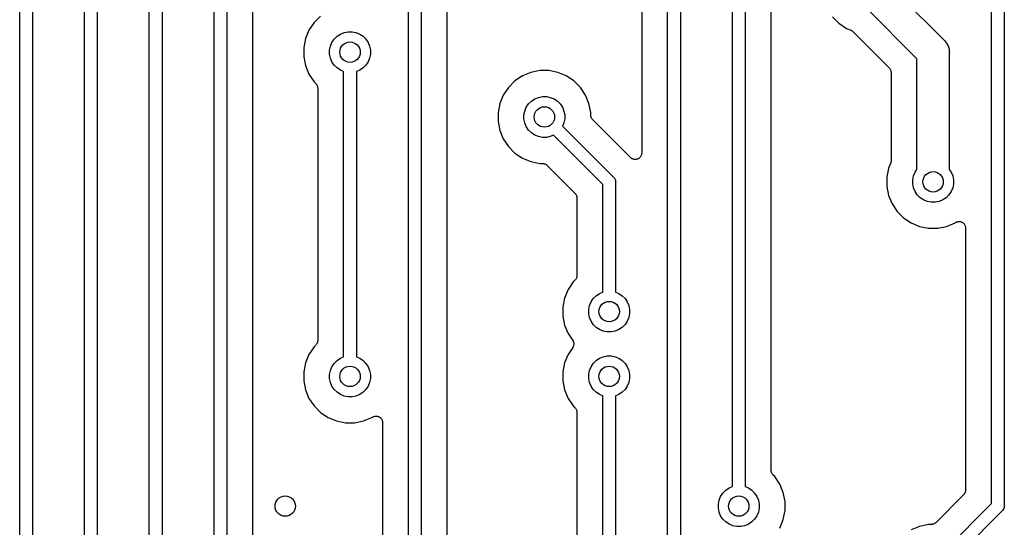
# Model space of a CAD drawing. Extents: x 4.65 to 8.55, y -5.31 to -3.29.
# Tile 19 of 29: x 6.95 to 7.7, y -4.87 to -4.47. Entities that reach past the tile are written whole.
import ezdxf

# ---------------------------------------------------------------- set-up
doc = ezdxf.new("R2010")
doc.units = 0
doc.header["$MEASUREMENT"] = 0
doc.layers.add('BLACK', color=7, linetype='CONTINUOUS')

msp = doc.modelspace()

# ---------------------------------------------------------------- linework, layer by layer
at = {"layer": 'BLACK', "linetype": 'CONTINUOUS'}
for p, q in [((7.45492, -4.04976), (7.45492, -4.84976)), ((6.94508, -5.04796), (6.94508, -4.05024)), ((6.95492, -4.05204), (6.95492, -5.04976)), ((7.44508, -4.85024), (7.44508, -4.05024)), ((7.42508, -4.12224), (7.42508, -4.57776)), ((6.99508, -4.74976), (6.99508, -4.15024)), ((7.00492, -4.15204), (7.00492, -4.93499)), ((7.04508, -5.09796), (7.04508, -4.23346)), ((7.05492, -4.23346), (7.05492, -5.09976)), ((7.24508, -4.54976), (7.24508, -4.25024)), ((7.25492, -4.25204), (7.25492, -4.93499)), ((7.27492, -4.92229), (7.27492, -4.26239)), ((7.09508, -4.88499), (7.09508, -4.36501)), ((7.10492, -4.36501), (7.10492, -4.88499)), ((7.49508, -4.83499), (7.49508, -4.36501)), ((7.50492, -4.36501), (7.50492, -4.83499)), ((7.69508, -4.84796), (7.69508, -4.36501)), ((7.70492, -4.36501), (7.70492, -4.84976)), ((7.12492, -4.87229), (7.12492, -4.37771)), ((7.52492, -4.82229), (7.52492, -4.37771)), ((7.61565, -4.44798), (7.6584, -4.49073)), ((7.6375, -4.50518), (7.59798, -4.46565)), ((7.17721, -4.47223), (7.17223, -4.47721)), ((7.57223, -4.47279), (7.57721, -4.47777)), ((7.16832, -4.48307), (7.16563, -4.48957)), ((7.17223, -4.47721), (7.16832, -4.48307)), ((7.57721, -4.47777), (7.58307, -4.48168)), ((7.58307, -4.48168), (7.58667, -4.48317)), ((7.58667, -4.48317), (7.58674, -4.4832)), ((7.16563, -4.48957), (7.16425, -4.49648)), ((7.18604, -4.49254), (7.18777, -4.48996)), ((7.18777, -4.48996), (7.18996, -4.48777)), ((7.18996, -4.48777), (7.19254, -4.48604)), ((7.19254, -4.48604), (7.19541, -4.48486)), ((7.19541, -4.48486), (7.19845, -4.48425)), ((7.19845, -4.48425), (7.20155, -4.48425)), ((7.20155, -4.48425), (7.20459, -4.48486)), ((7.20459, -4.48486), (7.20746, -4.48604)), ((7.20746, -4.48604), (7.21004, -4.48777)), ((7.21004, -4.48777), (7.21223, -4.48996)), ((7.21223, -4.48996), (7.21396, -4.49254)), ((7.58674, -4.4832), (7.58714, -4.48342)), ((7.58714, -4.48342), (7.58754, -4.48364)), ((7.58754, -4.48364), (7.58756, -4.48366)), ((7.58756, -4.48366), (7.58759, -4.48367)), ((7.58759, -4.48367), (7.58794, -4.48397)), ((7.58794, -4.48397), (7.5883, -4.48426)), ((7.5883, -4.48426), (7.61604, -4.512)), ((7.6584, -4.49073), (7.65888, -4.49112)), ((7.16425, -4.49648), (7.16425, -4.50352)), ((7.18425, -4.49845), (7.18486, -4.49541)), ((7.18486, -4.49541), (7.18604, -4.49254)), ((7.21396, -4.49254), (7.21514, -4.49541)), ((7.21514, -4.49541), (7.21575, -4.49845)), ((7.65888, -4.49112), (7.66044, -4.49302)), ((7.66044, -4.49302), (7.6616, -4.49519)), ((7.6616, -4.49519), (7.66232, -4.49755)), ((7.66232, -4.49755), (7.66248, -4.49916)), ((7.16425, -4.50352), (7.16563, -4.51043)), ((7.18425, -4.50155), (7.18425, -4.49845)), ((7.18486, -4.50459), (7.18425, -4.50155)), ((7.18604, -4.50746), (7.18486, -4.50459)), ((7.21514, -4.50459), (7.21396, -4.50746)), ((7.21575, -4.50155), (7.21514, -4.50459)), ((7.21575, -4.49845), (7.21575, -4.50155)), ((7.6375, -4.59036), (7.6375, -4.50518)), ((7.66248, -4.49916), (7.66256, -4.5)), ((7.66256, -4.5), (7.6625, -4.50061)), ((7.6625, -4.50061), (7.6625, -4.59036)), ((7.16563, -4.51043), (7.16832, -4.51693)), ((7.18777, -4.51004), (7.18604, -4.50746)), ((7.18996, -4.51223), (7.18777, -4.51004)), ((7.19254, -4.51396), (7.18996, -4.51223)), ((7.21004, -4.51223), (7.20746, -4.51396)), ((7.21223, -4.51004), (7.21004, -4.51223)), ((7.21396, -4.50746), (7.21223, -4.51004)), ((7.61604, -4.512), (7.61605, -4.51201)), ((7.61605, -4.51201), (7.61605, -4.51201)), ((7.61605, -4.51201), (7.61605, -4.51201)), ((7.61605, -4.51201), (7.61608, -4.51205)), ((7.61608, -4.51205), (7.61637, -4.51241)), ((7.61637, -4.51241), (7.61666, -4.51277)), ((7.61666, -4.51277), (7.61668, -4.51279)), ((7.61668, -4.51279), (7.61669, -4.51281)), ((7.61669, -4.51281), (7.61691, -4.51322)), ((7.61691, -4.51322), (7.61712, -4.51363)), ((7.16832, -4.51693), (7.17223, -4.52279)), ((7.19508, -4.51501), (7.19254, -4.51396)), ((7.19508, -4.73499), (7.19508, -4.51501)), ((7.20746, -4.51396), (7.20492, -4.51501)), ((7.20492, -4.51501), (7.20492, -4.73499)), ((7.33307, -4.51832), (7.32721, -4.52223)), ((7.33957, -4.51563), (7.33307, -4.51832)), ((7.34648, -4.51425), (7.33957, -4.51563)), ((7.35352, -4.51425), (7.34648, -4.51425)), ((7.36043, -4.51563), (7.35352, -4.51425)), ((7.36693, -4.51832), (7.36043, -4.51563)), ((7.37279, -4.52223), (7.36693, -4.51832)), ((7.61712, -4.51363), (7.61713, -4.51365)), ((7.61713, -4.51365), (7.61714, -4.51368)), ((7.61714, -4.51368), (7.61727, -4.51412)), ((7.61727, -4.51412), (7.6174, -4.51456)), ((7.6174, -4.51456), (7.61741, -4.51459)), ((7.61741, -4.51459), (7.61741, -4.51461)), ((7.61741, -4.51461), (7.61745, -4.51507)), ((7.61745, -4.51507), (7.6175, -4.51553)), ((7.6175, -4.51553), (7.6175, -4.58405)), ((7.17223, -4.52279), (7.17361, -4.52417)), ((7.17361, -4.52417), (7.17363, -4.52418)), ((7.17363, -4.52418), (7.17363, -4.52418)), ((7.17363, -4.52418), (7.17363, -4.52418)), ((7.17363, -4.52418), (7.17366, -4.52422)), ((7.17366, -4.52422), (7.17395, -4.52458)), ((7.17395, -4.52458), (7.17424, -4.52494)), ((7.17424, -4.52494), (7.17426, -4.52496)), ((7.17426, -4.52496), (7.17427, -4.52498)), ((7.17427, -4.52498), (7.17448, -4.52539)), ((7.17448, -4.52539), (7.1747, -4.5258)), ((7.1747, -4.5258), (7.17471, -4.52582)), ((7.17471, -4.52582), (7.17472, -4.52585)), ((7.17472, -4.52585), (7.17485, -4.52629)), ((7.17485, -4.52629), (7.17498, -4.52673)), ((7.17498, -4.52673), (7.17499, -4.52676)), ((7.17499, -4.52676), (7.17499, -4.52679)), ((7.17499, -4.52679), (7.17503, -4.52724)), ((7.17503, -4.52724), (7.17508, -4.52771)), ((7.17508, -4.52771), (7.17508, -4.72229)), ((7.32223, -4.52721), (7.31832, -4.53307)), ((7.32721, -4.52223), (7.32223, -4.52721)), ((7.37777, -4.52721), (7.37279, -4.52223)), ((7.38168, -4.53307), (7.37777, -4.52721)), ((7.31832, -4.53307), (7.31563, -4.53957)), ((7.33996, -4.53777), (7.34254, -4.53604)), ((7.34254, -4.53604), (7.34541, -4.53486)), ((7.34541, -4.53486), (7.34845, -4.53425)), ((7.34845, -4.53425), (7.35155, -4.53425)), ((7.35155, -4.53425), (7.35459, -4.53486)), ((7.35459, -4.53486), (7.35746, -4.53604)), ((7.35746, -4.53604), (7.36004, -4.53777)), ((7.38437, -4.53957), (7.38168, -4.53307)), ((7.31563, -4.53957), (7.31425, -4.54648)), ((7.33486, -4.54541), (7.33604, -4.54254)), ((7.33604, -4.54254), (7.33777, -4.53996)), ((7.33777, -4.53996), (7.33996, -4.53777)), ((7.36004, -4.53777), (7.36223, -4.53996)), ((7.36223, -4.53996), (7.36396, -4.54254)), ((7.36396, -4.54254), (7.36514, -4.54541)), ((7.38575, -4.54648), (7.38437, -4.53957)), ((7.24508, -4.93499), (7.24508, -4.54976)), ((7.24508, -4.54976), (7.24508, -4.54976)), ((7.31425, -4.54648), (7.31425, -4.55352)), ((7.33425, -4.54845), (7.33486, -4.54541)), ((7.33425, -4.55155), (7.33425, -4.54845)), ((7.33486, -4.55459), (7.33425, -4.55155)), ((7.36514, -4.54541), (7.36575, -4.54845)), ((7.36575, -4.55155), (7.36514, -4.55459)), ((7.36575, -4.54845), (7.36575, -4.55155)), ((7.38575, -4.54843), (7.38575, -4.54648)), ((7.38579, -4.54889), (7.38575, -4.54843)), ((7.38583, -4.54935), (7.38579, -4.54889)), ((7.38584, -4.54938), (7.38583, -4.54935)), ((7.38584, -4.5494), (7.38584, -4.54938)), ((7.38598, -4.54985), (7.38584, -4.5494)), ((7.38611, -4.55029), (7.38598, -4.54985)), ((7.38612, -4.55031), (7.38611, -4.55029)), ((7.38613, -4.55034), (7.38612, -4.55031)), ((7.38634, -4.55075), (7.38613, -4.55034)), ((7.38655, -4.55116), (7.38634, -4.55075)), ((7.38657, -4.55118), (7.38655, -4.55116)), ((7.38658, -4.5512), (7.38657, -4.55118)), ((7.38688, -4.55156), (7.38658, -4.5512)), ((7.38716, -4.55192), (7.38688, -4.55156)), ((7.31425, -4.55352), (7.31563, -4.56043)), ((7.33604, -4.55746), (7.33486, -4.55459)), ((7.33777, -4.56004), (7.33604, -4.55746)), ((7.36514, -4.55459), (7.36409, -4.55713)), ((7.36409, -4.55713), (7.40331, -4.59635)), ((7.3872, -4.55196), (7.38716, -4.55192)), ((7.38721, -4.55197), (7.3872, -4.55196)), ((7.3872, -4.55196), (7.3872, -4.55196)), ((7.3872, -4.55196), (7.3872, -4.55196)), ((7.41654, -4.5813), (7.38721, -4.55197)), ((7.31563, -4.56043), (7.31832, -4.56693)), ((7.33996, -4.56223), (7.33777, -4.56004)), ((7.34254, -4.56396), (7.33996, -4.56223)), ((7.34541, -4.56514), (7.34254, -4.56396)), ((7.34845, -4.56575), (7.34541, -4.56514)), ((7.35155, -4.56575), (7.34845, -4.56575)), ((7.35459, -4.56514), (7.35155, -4.56575)), ((7.35713, -4.56409), (7.35459, -4.56514)), ((7.39508, -4.60204), (7.35713, -4.56409)), ((7.31832, -4.56693), (7.32223, -4.57279)), ((7.32223, -4.57279), (7.32721, -4.57777)), ((7.32721, -4.57777), (7.33307, -4.58168)), ((7.33307, -4.58168), (7.33957, -4.58437)), ((7.41691, -4.5816), (7.41654, -4.5813)), ((7.41728, -4.58191), (7.41691, -4.5816)), ((7.41729, -4.58191), (7.41728, -4.58191)), ((7.4173, -4.58192), (7.41729, -4.58191)), ((7.41772, -4.58214), (7.4173, -4.58192)), ((7.42282, -4.58195), (7.4224, -4.58217)), ((7.42283, -4.58194), (7.42282, -4.58194)), ((7.42282, -4.58194), (7.42282, -4.58195)), ((7.42321, -4.58164), (7.42283, -4.58194)), ((7.42358, -4.58134), (7.42321, -4.58164)), ((7.42359, -4.58132), (7.42358, -4.58133)), ((7.42358, -4.58133), (7.42358, -4.58134)), ((7.4239, -4.58095), (7.42359, -4.58132)), ((7.4242, -4.58059), (7.4239, -4.58095)), ((7.42421, -4.58058), (7.4242, -4.58059)), ((7.42444, -4.58015), (7.42421, -4.58057)), ((7.42421, -4.58057), (7.42421, -4.58058)), ((7.42467, -4.57973), (7.42444, -4.58015)), ((7.42468, -4.57973), (7.42467, -4.57973)), ((7.42483, -4.57926), (7.42468, -4.57972)), ((7.42468, -4.57972), (7.42468, -4.57973)), ((7.42497, -4.5788), (7.42483, -4.57926)), ((7.42503, -4.57831), (7.42497, -4.57879)), ((7.42497, -4.57879), (7.42497, -4.57879)), ((7.42497, -4.57879), (7.42497, -4.5788)), ((7.42508, -4.57783), (7.42503, -4.57831)), ((7.42508, -4.57776), (7.42508, -4.57782)), ((7.42508, -4.57782), (7.42508, -4.57782)), ((7.42508, -4.57782), (7.42508, -4.57782)), ((7.42508, -4.57782), (7.42508, -4.57783)), ((7.33957, -4.58437), (7.34648, -4.58575)), ((7.34648, -4.58575), (7.34843, -4.58575)), ((7.34843, -4.58575), (7.34845, -4.58575)), ((7.34845, -4.58575), (7.34845, -4.58575)), ((7.34845, -4.58575), (7.34845, -4.58575)), ((7.34845, -4.58575), (7.3485, -4.58575)), ((7.3485, -4.58575), (7.34896, -4.5858)), ((7.34896, -4.5858), (7.34942, -4.58585)), ((7.34942, -4.58585), (7.34945, -4.58585)), ((7.34945, -4.58585), (7.34947, -4.58586)), ((7.34947, -4.58586), (7.34991, -4.586)), ((7.34991, -4.586), (7.35035, -4.58613)), ((7.35035, -4.58613), (7.35038, -4.58614)), ((7.35038, -4.58614), (7.3504, -4.58615)), ((7.3504, -4.58615), (7.35081, -4.58638)), ((7.35081, -4.58638), (7.35121, -4.58659)), ((7.35121, -4.58659), (7.35123, -4.58661)), ((7.35123, -4.58661), (7.35126, -4.58662)), ((7.35126, -4.58662), (7.35161, -4.58692)), ((7.35161, -4.58692), (7.35197, -4.58721)), ((7.35197, -4.58721), (7.37361, -4.60886)), ((7.41814, -4.58237), (7.41772, -4.58214)), ((7.41815, -4.58238), (7.41814, -4.58237)), ((7.41816, -4.58238), (7.41815, -4.58238)), ((7.41862, -4.58252), (7.41816, -4.58238)), ((7.41907, -4.58266), (7.41862, -4.58252)), ((7.41908, -4.58266), (7.41907, -4.58266)), ((7.41909, -4.58267), (7.41908, -4.58266)), ((7.41957, -4.58271), (7.41909, -4.58267)), ((7.42004, -4.58276), (7.41957, -4.58271)), ((7.42005, -4.58276), (7.42004, -4.58276)), ((7.42006, -4.58276), (7.42005, -4.58276)), ((7.42054, -4.58272), (7.42006, -4.58276)), ((7.42102, -4.58268), (7.42054, -4.58272)), ((7.42103, -4.58267), (7.42102, -4.58267)), ((7.42102, -4.58267), (7.42102, -4.58268)), ((7.4215, -4.58253), (7.42103, -4.58267)), ((7.42195, -4.5824), (7.4215, -4.58253)), ((7.42196, -4.5824), (7.42195, -4.5824)), ((7.42197, -4.58239), (7.42196, -4.5824)), ((7.4224, -4.58217), (7.42197, -4.58239)), ((7.61712, -4.58597), (7.61563, -4.58957)), ((7.61725, -4.58553), (7.61712, -4.58597)), ((7.61739, -4.58509), (7.61725, -4.58553)), ((7.6174, -4.58503), (7.61739, -4.58506)), ((7.61739, -4.58506), (7.61739, -4.58509)), ((7.61745, -4.58458), (7.6174, -4.58503)), ((7.6175, -4.58412), (7.61745, -4.58458)), ((7.6175, -4.58405), (7.6175, -4.58406)), ((7.6175, -4.58406), (7.6175, -4.58406)), ((7.6175, -4.58406), (7.6175, -4.58406)), ((7.6175, -4.58406), (7.6175, -4.58412)), ((7.40331, -4.59635), (7.4035, -4.5965)), ((7.4035, -4.5965), (7.40365, -4.59669)), ((7.40365, -4.59669), (7.40365, -4.59669)), ((7.40365, -4.59669), (7.40393, -4.59703)), ((7.40393, -4.59703), (7.40411, -4.59725)), ((7.61563, -4.58957), (7.61425, -4.59648)), ((7.61425, -4.59648), (7.61425, -4.60352)), ((7.63425, -4.59845), (7.63486, -4.59541)), ((7.63486, -4.59541), (7.63604, -4.59254)), ((7.63604, -4.59254), (7.6375, -4.59036)), ((7.6625, -4.59036), (7.66396, -4.59254)), ((7.66396, -4.59254), (7.66514, -4.59541)), ((7.66514, -4.59541), (7.66575, -4.59845)), ((7.39508, -4.68499), (7.39508, -4.60204)), ((7.40411, -4.59725), (7.40457, -4.59811)), ((7.40457, -4.59811), (7.40485, -4.59904)), ((7.40485, -4.59904), (7.40492, -4.59976)), ((7.40492, -4.59976), (7.40492, -4.59976)), ((7.40492, -4.59976), (7.40494, -4.6)), ((7.40494, -4.6), (7.40492, -4.60024)), ((7.40492, -4.60024), (7.40492, -4.68499)), ((7.61425, -4.60352), (7.61563, -4.61043)), ((7.63425, -4.60155), (7.63425, -4.59845)), ((7.63486, -4.60459), (7.63425, -4.60155)), ((7.63604, -4.60746), (7.63486, -4.60459)), ((7.66514, -4.60459), (7.66396, -4.60746)), ((7.66575, -4.60155), (7.66514, -4.60459)), ((7.66575, -4.59845), (7.66575, -4.60155)), ((7.37361, -4.60886), (7.37363, -4.60887)), ((7.37363, -4.60887), (7.37363, -4.60887)), ((7.37363, -4.60887), (7.37363, -4.60887)), ((7.37363, -4.60887), (7.37366, -4.60891)), ((7.37366, -4.60891), (7.37395, -4.60927)), ((7.37395, -4.60927), (7.37424, -4.60963)), ((7.37424, -4.60963), (7.37426, -4.60965)), ((7.37426, -4.60965), (7.37427, -4.60967)), ((7.37427, -4.60967), (7.37448, -4.61008)), ((7.37448, -4.61008), (7.3747, -4.61049)), ((7.3747, -4.61049), (7.37471, -4.61051)), ((7.37471, -4.61051), (7.37472, -4.61054)), ((7.37472, -4.61054), (7.37485, -4.61098)), ((7.37485, -4.61098), (7.37498, -4.61142)), ((7.37498, -4.61142), (7.37499, -4.61145)), ((7.37499, -4.61145), (7.37499, -4.61147)), ((7.37499, -4.61147), (7.37503, -4.61193)), ((7.37503, -4.61193), (7.37508, -4.61239)), ((7.61563, -4.61043), (7.61832, -4.61693)), ((7.63777, -4.61004), (7.63604, -4.60746)), ((7.63996, -4.61223), (7.63777, -4.61004)), ((7.64254, -4.61396), (7.63996, -4.61223)), ((7.66004, -4.61223), (7.65746, -4.61396)), ((7.66223, -4.61004), (7.66004, -4.61223)), ((7.66396, -4.60746), (7.66223, -4.61004)), ((7.37508, -4.61239), (7.37508, -4.67229)), ((7.61832, -4.61693), (7.62223, -4.62279)), ((7.64541, -4.61514), (7.64254, -4.61396)), ((7.64845, -4.61575), (7.64541, -4.61514)), ((7.65155, -4.61575), (7.64845, -4.61575)), ((7.65459, -4.61514), (7.65155, -4.61575)), ((7.65746, -4.61396), (7.65459, -4.61514)), ((7.62223, -4.62279), (7.62721, -4.62777)), ((7.62721, -4.62777), (7.63307, -4.63168)), ((7.63307, -4.63168), (7.63957, -4.63437)), ((7.63957, -4.63437), (7.64648, -4.63575)), ((7.65352, -4.63575), (7.66043, -4.63437)), ((7.66043, -4.63437), (7.66693, -4.63168)), ((7.66693, -4.63168), (7.6673, -4.63143)), ((7.6673, -4.63143), (7.66734, -4.63141)), ((7.66734, -4.63141), (7.66736, -4.6314)), ((7.66734, -4.63141), (7.66734, -4.63141)), ((7.66734, -4.63141), (7.66734, -4.63141)), ((7.66736, -4.6314), (7.66778, -4.63118)), ((7.66778, -4.63118), (7.66821, -4.63096)), ((7.66821, -4.63096), (7.66822, -4.63095)), ((7.66822, -4.63095), (7.66823, -4.63095)), ((7.66823, -4.63095), (7.66869, -4.63081)), ((7.66869, -4.63081), (7.66914, -4.63068)), ((7.66914, -4.63068), (7.66915, -4.63068)), ((7.66915, -4.63068), (7.66916, -4.63068)), ((7.66916, -4.63068), (7.66964, -4.63063)), ((7.66964, -4.63063), (7.67011, -4.63059)), ((7.67011, -4.63059), (7.67012, -4.63059)), ((7.67012, -4.63059), (7.67014, -4.63059)), ((7.67014, -4.63059), (7.67061, -4.63064)), ((7.67061, -4.63064), (7.67108, -4.63069)), ((7.67108, -4.63069), (7.67109, -4.6307)), ((7.67109, -4.6307), (7.67111, -4.6307)), ((7.67111, -4.6307), (7.67156, -4.63084)), ((7.67156, -4.63084), (7.67202, -4.63098)), ((7.67202, -4.63098), (7.67203, -4.63099)), ((7.67203, -4.63099), (7.67204, -4.63099)), ((7.67204, -4.63099), (7.67245, -4.63122)), ((7.67245, -4.63122), (7.67287, -4.63145)), ((7.67287, -4.63145), (7.67288, -4.63145)), ((7.67288, -4.63145), (7.67289, -4.63146)), ((7.67289, -4.63146), (7.67325, -4.63176)), ((7.67325, -4.63176), (7.67363, -4.63207)), ((7.67363, -4.63207), (7.67363, -4.63208)), ((7.67363, -4.63208), (7.67364, -4.63208)), ((7.67364, -4.63208), (7.67394, -4.63245)), ((7.67394, -4.63245), (7.67424, -4.63282)), ((7.67424, -4.63282), (7.67425, -4.63283)), ((7.67425, -4.63283), (7.67426, -4.63284)), ((7.67426, -4.63284), (7.67448, -4.63326)), ((7.67448, -4.63326), (7.6747, -4.63369)), ((7.6747, -4.63369), (7.6747, -4.6337)), ((7.6747, -4.6337), (7.67471, -4.63371)), ((7.67471, -4.63371), (7.67485, -4.63416)), ((7.67485, -4.63416), (7.67498, -4.63462)), ((7.67498, -4.63462), (7.67498, -4.63463)), ((7.67498, -4.63463), (7.67499, -4.63464)), ((7.67499, -4.63464), (7.67503, -4.63512)), ((7.67503, -4.63512), (7.67508, -4.63559)), ((7.64648, -4.63575), (7.65352, -4.63575)), ((7.67508, -4.63559), (7.67508, -4.83761)), ((7.37503, -4.67283), (7.37498, -4.67328)), ((7.37508, -4.67236), (7.37503, -4.67283)), ((7.37508, -4.67229), (7.37508, -4.67231)), ((7.37508, -4.67231), (7.37508, -4.67231)), ((7.37508, -4.67231), (7.37508, -4.67231)), ((7.37508, -4.67231), (7.37508, -4.67236)), ((7.37223, -4.67721), (7.36832, -4.68307)), ((7.37361, -4.67583), (7.37223, -4.67721)), ((7.37391, -4.67547), (7.37361, -4.67583)), ((7.3742, -4.67512), (7.37391, -4.67547)), ((7.37422, -4.6751), (7.3742, -4.67512)), ((7.37423, -4.67508), (7.37422, -4.6751)), ((7.37445, -4.67467), (7.37423, -4.67508)), ((7.37467, -4.67426), (7.37445, -4.67467)), ((7.37468, -4.67424), (7.37467, -4.67426)), ((7.37469, -4.67422), (7.37468, -4.67424)), ((7.37483, -4.67378), (7.37469, -4.67422)), ((7.37497, -4.67333), (7.37483, -4.67378)), ((7.37498, -4.67328), (7.37497, -4.67331)), ((7.37497, -4.67331), (7.37497, -4.67333)), ((7.36832, -4.68307), (7.36563, -4.68957)), ((7.38777, -4.68996), (7.38996, -4.68777)), ((7.38996, -4.68777), (7.39254, -4.68604)), ((7.39254, -4.68604), (7.39508, -4.68499)), ((7.40492, -4.68499), (7.40746, -4.68604)), ((7.40746, -4.68604), (7.41004, -4.68777)), ((7.41004, -4.68777), (7.41223, -4.68996)), ((7.36563, -4.68957), (7.36425, -4.69648)), ((7.38425, -4.69845), (7.38486, -4.69541)), ((7.38486, -4.69541), (7.38604, -4.69254)), ((7.38604, -4.69254), (7.38777, -4.68996)), ((7.41223, -4.68996), (7.41396, -4.69254)), ((7.41396, -4.69254), (7.41514, -4.69541)), ((7.41514, -4.69541), (7.41575, -4.69845)), ((7.36425, -4.69648), (7.36425, -4.70352)), ((7.36425, -4.70352), (7.36563, -4.71043)), ((7.38425, -4.70155), (7.38425, -4.69845)), ((7.38486, -4.70459), (7.38425, -4.70155)), ((7.41575, -4.70155), (7.41514, -4.70459)), ((7.41575, -4.69845), (7.41575, -4.70155)), ((7.36563, -4.71043), (7.36832, -4.71693)), ((7.38604, -4.70746), (7.38486, -4.70459)), ((7.38777, -4.71004), (7.38604, -4.70746)), ((7.38996, -4.71223), (7.38777, -4.71004)), ((7.41223, -4.71004), (7.41004, -4.71223)), ((7.41396, -4.70746), (7.41223, -4.71004)), ((7.41514, -4.70459), (7.41396, -4.70746)), ((7.36832, -4.71693), (7.37185, -4.72222)), ((7.39254, -4.71396), (7.38996, -4.71223)), ((7.39541, -4.71514), (7.39254, -4.71396)), ((7.39845, -4.71575), (7.39541, -4.71514)), ((7.40155, -4.71575), (7.39845, -4.71575)), ((7.40459, -4.71514), (7.40155, -4.71575)), ((7.40746, -4.71396), (7.40459, -4.71514)), ((7.41004, -4.71223), (7.40746, -4.71396)), ((7.17361, -4.72583), (7.17223, -4.72721)), ((7.17391, -4.72547), (7.17361, -4.72583)), ((7.1742, -4.72512), (7.17391, -4.72547)), ((7.17422, -4.7251), (7.1742, -4.72512)), ((7.17423, -4.72508), (7.17422, -4.7251)), ((7.17445, -4.72467), (7.17423, -4.72508)), ((7.17467, -4.72426), (7.17445, -4.72467)), ((7.17468, -4.72424), (7.17467, -4.72426)), ((7.17469, -4.72422), (7.17468, -4.72424)), ((7.17483, -4.72377), (7.17469, -4.72422)), ((7.17497, -4.72333), (7.17483, -4.72377)), ((7.17498, -4.72328), (7.17497, -4.72331)), ((7.17497, -4.72331), (7.17497, -4.72333)), ((7.17503, -4.72282), (7.17498, -4.72328)), ((7.17508, -4.72236), (7.17503, -4.72282)), ((7.17508, -4.72229), (7.17508, -4.72231)), ((7.17508, -4.72231), (7.17508, -4.72231)), ((7.17508, -4.72231), (7.17508, -4.72231)), ((7.17508, -4.72231), (7.17508, -4.72236)), ((7.37185, -4.72222), (7.37187, -4.72224)), ((7.37187, -4.72224), (7.37187, -4.72224)), ((7.37187, -4.72224), (7.37187, -4.72224)), ((7.37187, -4.72224), (7.37189, -4.72228)), ((7.37189, -4.72228), (7.37211, -4.7227)), ((7.37211, -4.7227), (7.37232, -4.72311)), ((7.37232, -4.72311), (7.37233, -4.72313)), ((7.37233, -4.72313), (7.37234, -4.72315)), ((7.37234, -4.72315), (7.37247, -4.7236)), ((7.37259, -4.72603), (7.37245, -4.72647)), ((7.37247, -4.7236), (7.3726, -4.72404)), ((7.3726, -4.72598), (7.37259, -4.72601)), ((7.37259, -4.72601), (7.37259, -4.72603)), ((7.3726, -4.72404), (7.37261, -4.72406)), ((7.37265, -4.72552), (7.3726, -4.72598)), ((7.37261, -4.72406), (7.37261, -4.72408)), ((7.37261, -4.72408), (7.37265, -4.72455)), ((7.37265, -4.72455), (7.3727, -4.72501)), ((7.3727, -4.72506), (7.37265, -4.72552)), ((7.3727, -4.72501), (7.3727, -4.72504)), ((7.3727, -4.72504), (7.3727, -4.72506)), ((7.16832, -4.73307), (7.16563, -4.73957)), ((7.17223, -4.72721), (7.16832, -4.73307)), ((7.36832, -4.73307), (7.36563, -4.73957)), ((7.37185, -4.72778), (7.36832, -4.73307)), ((7.37207, -4.72737), (7.37185, -4.72778)), ((7.3723, -4.72696), (7.37207, -4.72737)), ((7.37231, -4.72692), (7.3723, -4.72694)), ((7.3723, -4.72694), (7.3723, -4.72696)), ((7.37245, -4.72647), (7.37231, -4.72692)), ((7.16563, -4.73957), (7.16425, -4.74648)), ((7.18604, -4.74254), (7.18777, -4.73996)), ((7.18777, -4.73996), (7.18996, -4.73777)), ((7.18996, -4.73777), (7.19254, -4.73604)), ((7.19254, -4.73604), (7.19508, -4.73499)), ((7.20492, -4.73499), (7.20746, -4.73604)), ((7.20746, -4.73604), (7.21004, -4.73777)), ((7.21004, -4.73777), (7.21223, -4.73996)), ((7.21223, -4.73996), (7.21396, -4.74254)), ((7.36563, -4.73957), (7.36425, -4.74648)), ((7.38604, -4.74254), (7.38777, -4.73996)), ((7.38777, -4.73996), (7.38996, -4.73777)), ((7.38996, -4.73777), (7.39254, -4.73604)), ((7.39254, -4.73604), (7.39541, -4.73486)), ((7.39541, -4.73486), (7.39845, -4.73425)), ((7.39845, -4.73425), (7.40155, -4.73425)), ((7.40155, -4.73425), (7.40459, -4.73486)), ((7.40459, -4.73486), (7.40746, -4.73604)), ((7.40746, -4.73604), (7.41004, -4.73777)), ((7.41004, -4.73777), (7.41223, -4.73996)), ((7.41223, -4.73996), (7.41396, -4.74254)), ((7.16425, -4.74648), (7.16425, -4.75352)), ((7.18425, -4.74845), (7.18486, -4.74541)), ((7.18425, -4.75155), (7.18425, -4.74845)), ((7.18486, -4.74541), (7.18604, -4.74254)), ((7.21396, -4.74254), (7.21514, -4.74541)), ((7.21514, -4.74541), (7.21575, -4.74845)), ((7.21575, -4.74845), (7.21575, -4.75155)), ((7.36425, -4.74648), (7.36425, -4.75352)), ((7.38425, -4.74845), (7.38486, -4.74541)), ((7.38425, -4.75155), (7.38425, -4.74845)), ((7.38486, -4.74541), (7.38604, -4.74254)), ((7.41396, -4.74254), (7.41514, -4.74541)), ((7.41514, -4.74541), (7.41575, -4.74845)), ((7.41575, -4.74845), (7.41575, -4.75155)), ((6.99508, -4.93499), (6.99508, -4.74976)), ((6.99508, -4.74976), (6.99508, -4.74976)), ((7.16425, -4.75352), (7.16563, -4.76043)), ((7.18486, -4.75459), (7.18425, -4.75155)), ((7.18604, -4.75746), (7.18486, -4.75459)), ((7.21514, -4.75459), (7.21396, -4.75746)), ((7.21575, -4.75155), (7.21514, -4.75459)), ((7.36425, -4.75352), (7.36563, -4.76043)), ((7.38486, -4.75459), (7.38425, -4.75155)), ((7.38604, -4.75746), (7.38486, -4.75459)), ((7.41514, -4.75459), (7.41396, -4.75746)), ((7.41575, -4.75155), (7.41514, -4.75459)), ((7.16563, -4.76043), (7.16832, -4.76693)), ((7.18777, -4.76004), (7.18604, -4.75746)), ((7.18996, -4.76223), (7.18777, -4.76004)), ((7.19254, -4.76396), (7.18996, -4.76223)), ((7.19541, -4.76514), (7.19254, -4.76396)), ((7.20746, -4.76396), (7.20459, -4.76514)), ((7.21004, -4.76223), (7.20746, -4.76396)), ((7.21223, -4.76004), (7.21004, -4.76223)), ((7.21396, -4.75746), (7.21223, -4.76004)), ((7.36563, -4.76043), (7.36832, -4.76693)), ((7.38777, -4.76004), (7.38604, -4.75746)), ((7.38996, -4.76223), (7.38777, -4.76004)), ((7.39254, -4.76396), (7.38996, -4.76223)), ((7.39508, -4.76501), (7.39254, -4.76396)), ((7.40746, -4.76396), (7.40492, -4.76501)), ((7.41004, -4.76223), (7.40746, -4.76396)), ((7.41223, -4.76004), (7.41004, -4.76223)), ((7.41396, -4.75746), (7.41223, -4.76004)), ((7.16832, -4.76693), (7.17223, -4.77279)), ((7.19845, -4.76575), (7.19541, -4.76514)), ((7.20155, -4.76575), (7.19845, -4.76575)), ((7.20459, -4.76514), (7.20155, -4.76575)), ((7.36832, -4.76693), (7.37223, -4.77279)), ((7.39508, -4.94976), (7.39508, -4.76501)), ((7.40492, -4.76501), (7.40492, -4.94796)), ((7.17223, -4.77279), (7.17721, -4.77777)), ((7.17721, -4.77777), (7.18307, -4.78168)), ((7.37223, -4.77279), (7.37361, -4.77417)), ((7.37361, -4.77417), (7.37363, -4.77418)), ((7.37363, -4.77418), (7.37363, -4.77418)), ((7.37363, -4.77418), (7.37363, -4.77418)), ((7.37363, -4.77418), (7.37366, -4.77422)), ((7.37366, -4.77422), (7.37395, -4.77458)), ((7.37395, -4.77458), (7.37424, -4.77494)), ((7.37424, -4.77494), (7.37426, -4.77496)), ((7.37426, -4.77496), (7.37427, -4.77498)), ((7.37427, -4.77498), (7.37449, -4.77539)), ((7.37449, -4.77539), (7.3747, -4.7758)), ((7.3747, -4.7758), (7.37471, -4.77582)), ((7.37471, -4.77582), (7.37472, -4.77585)), ((7.37472, -4.77585), (7.37485, -4.77629)), ((7.37485, -4.77629), (7.37498, -4.77673)), ((7.37498, -4.77673), (7.37499, -4.77676)), ((7.37499, -4.77676), (7.37499, -4.77679)), ((7.37499, -4.77679), (7.37503, -4.77725)), ((7.37503, -4.77725), (7.37508, -4.77771)), ((7.37508, -4.77771), (7.37508, -4.94853)), ((7.18307, -4.78168), (7.18957, -4.78437)), ((7.18957, -4.78437), (7.19648, -4.78575)), ((7.19648, -4.78575), (7.20352, -4.78575)), ((7.20352, -4.78575), (7.21043, -4.78437)), ((7.21043, -4.78437), (7.21693, -4.78168)), ((7.21693, -4.78168), (7.2173, -4.78143)), ((7.2173, -4.78143), (7.21734, -4.78141)), ((7.21734, -4.78141), (7.21736, -4.7814)), ((7.21734, -4.78141), (7.21734, -4.78141)), ((7.21734, -4.78141), (7.21734, -4.78141)), ((7.21736, -4.7814), (7.21778, -4.78118)), ((7.21778, -4.78118), (7.21821, -4.78096)), ((7.21821, -4.78096), (7.21822, -4.78095)), ((7.21822, -4.78095), (7.21823, -4.78095)), ((7.21823, -4.78095), (7.21869, -4.78081)), ((7.21869, -4.78081), (7.21914, -4.78068)), ((7.21914, -4.78068), (7.21915, -4.78068)), ((7.21915, -4.78068), (7.21916, -4.78068)), ((7.21916, -4.78068), (7.21964, -4.78063)), ((7.21964, -4.78063), (7.22011, -4.78059)), ((7.22011, -4.78059), (7.22012, -4.78059)), ((7.22012, -4.78059), (7.22014, -4.78059)), ((7.22014, -4.78059), (7.22061, -4.78064)), ((7.22061, -4.78064), (7.22108, -4.78069)), ((7.22108, -4.78069), (7.22109, -4.7807)), ((7.22109, -4.7807), (7.22111, -4.7807)), ((7.22111, -4.7807), (7.22156, -4.78084)), ((7.22156, -4.78084), (7.22202, -4.78098)), ((7.22202, -4.78098), (7.22203, -4.78099)), ((7.22203, -4.78099), (7.22204, -4.78099)), ((7.22204, -4.78099), (7.22245, -4.78122)), ((7.22245, -4.78122), (7.22287, -4.78145)), ((7.22287, -4.78145), (7.22288, -4.78145)), ((7.22288, -4.78145), (7.22289, -4.78146)), ((7.22289, -4.78146), (7.22326, -4.78176)), ((7.22326, -4.78176), (7.22363, -4.78207)), ((7.22363, -4.78207), (7.22363, -4.78208)), ((7.22363, -4.78208), (7.22364, -4.78208)), ((7.22364, -4.78208), (7.22394, -4.78245)), ((7.22394, -4.78245), (7.22424, -4.78282)), ((7.22424, -4.78282), (7.22425, -4.78283)), ((7.22425, -4.78283), (7.22426, -4.78284)), ((7.22426, -4.78284), (7.22448, -4.78327)), ((7.22448, -4.78327), (7.2247, -4.78369)), ((7.2247, -4.78369), (7.2247, -4.7837)), ((7.2247, -4.7837), (7.22471, -4.78371)), ((7.22471, -4.78371), (7.22485, -4.78417)), ((7.22485, -4.78417), (7.22498, -4.78462)), ((7.22498, -4.78462), (7.22498, -4.78463)), ((7.22498, -4.78463), (7.22499, -4.78464)), ((7.22499, -4.78464), (7.22503, -4.78512)), ((7.22503, -4.78512), (7.22508, -4.78559)), ((7.22508, -4.78559), (7.22508, -4.92229)), ((7.52497, -4.82275), (7.52492, -4.82229)), ((7.52501, -4.82321), (7.52497, -4.82275)), ((7.52501, -4.82324), (7.52501, -4.82321)), ((7.52502, -4.82327), (7.52501, -4.82324)), ((7.52515, -4.82371), (7.52502, -4.82327)), ((7.52528, -4.82415), (7.52515, -4.82371)), ((7.52529, -4.82418), (7.52528, -4.82415)), ((7.5253, -4.8242), (7.52529, -4.82418)), ((7.52552, -4.82461), (7.5253, -4.8242)), ((7.52573, -4.82502), (7.52552, -4.82461)), ((7.52574, -4.82504), (7.52573, -4.82502)), ((7.52576, -4.82506), (7.52574, -4.82504)), ((7.52605, -4.82542), (7.52576, -4.82506)), ((7.52634, -4.82578), (7.52605, -4.82542)), ((7.52637, -4.82582), (7.52634, -4.82578)), ((7.52639, -4.82583), (7.52637, -4.82582)), ((7.52637, -4.82582), (7.52637, -4.82582)), ((7.52637, -4.82582), (7.52637, -4.82582)), ((7.52777, -4.82721), (7.52639, -4.82583)), ((7.53168, -4.83307), (7.52777, -4.82721)), ((7.48604, -4.84254), (7.48777, -4.83996)), ((7.48777, -4.83996), (7.48996, -4.83777)), ((7.48996, -4.83777), (7.49254, -4.83604)), ((7.49254, -4.83604), (7.49508, -4.83499)), ((7.50492, -4.83499), (7.50746, -4.83604)), ((7.50746, -4.83604), (7.51004, -4.83777)), ((7.51004, -4.83777), (7.51223, -4.83996)), ((7.51223, -4.83996), (7.51396, -4.84254)), ((7.53437, -4.83957), (7.53168, -4.83307)), ((7.53575, -4.84648), (7.53437, -4.83957)), ((7.67445, -4.83998), (7.67423, -4.84039)), ((7.67467, -4.83958), (7.67445, -4.83998)), ((7.67468, -4.83955), (7.67467, -4.83958)), ((7.67469, -4.83953), (7.67468, -4.83955)), ((7.67483, -4.83909), (7.67469, -4.83953)), ((7.67497, -4.83865), (7.67483, -4.83909)), ((7.67498, -4.83859), (7.67497, -4.83862)), ((7.67497, -4.83862), (7.67497, -4.83865)), ((7.67503, -4.83814), (7.67498, -4.83859)), ((7.67508, -4.83768), (7.67503, -4.83814)), ((7.67508, -4.83761), (7.67508, -4.83762)), ((7.67508, -4.83762), (7.67508, -4.83762)), ((7.67508, -4.83762), (7.67508, -4.83762)), ((7.67508, -4.83762), (7.67508, -4.83768)), ((7.48425, -4.84845), (7.48486, -4.84541)), ((7.48486, -4.84541), (7.48604, -4.84254)), ((7.51396, -4.84254), (7.51514, -4.84541)), ((7.51514, -4.84541), (7.51575, -4.84845)), ((7.53575, -4.85352), (7.53575, -4.84648)), ((7.67361, -4.84114), (7.65197, -4.86279)), ((7.67391, -4.84078), (7.67361, -4.84114)), ((7.6742, -4.84043), (7.67391, -4.84078)), ((7.67422, -4.84041), (7.6742, -4.84043)), ((7.67423, -4.84039), (7.67422, -4.84041)), ((7.44508, -4.89976), (7.44508, -4.85024)), ((7.44508, -4.85024), (7.44508, -4.85024)), ((7.45492, -4.84976), (7.45492, -4.84976)), ((7.45492, -4.84976), (7.45492, -4.89796)), ((7.48425, -4.85155), (7.48425, -4.84845)), ((7.48486, -4.85459), (7.48425, -4.85155)), ((7.48604, -4.85746), (7.48486, -4.85459)), ((7.51514, -4.85459), (7.51396, -4.85746)), ((7.51575, -4.85155), (7.51514, -4.85459)), ((7.51575, -4.84845), (7.51575, -4.85155)), ((7.53437, -4.86043), (7.53575, -4.85352)), ((7.65713, -4.88591), (7.69508, -4.84796)), ((7.70331, -4.85365), (7.66409, -4.89287)), ((7.7035, -4.8535), (7.70331, -4.85365)), ((7.70365, -4.85331), (7.7035, -4.8535)), ((7.70411, -4.85275), (7.70365, -4.85331)), ((7.70365, -4.85331), (7.70365, -4.85331)), ((7.70457, -4.85189), (7.70411, -4.85275)), ((7.70411, -4.85275), (7.70411, -4.85275)), ((7.70485, -4.85096), (7.70457, -4.85189)), ((7.70492, -4.85024), (7.70485, -4.85096)), ((7.70492, -4.84976), (7.70494, -4.85)), ((7.70494, -4.85), (7.70492, -4.85024)), ((7.70492, -4.85024), (7.70492, -4.85024)), ((7.48777, -4.86004), (7.48604, -4.85746)), ((7.48996, -4.86223), (7.48777, -4.86004)), ((7.49254, -4.86396), (7.48996, -4.86223)), ((7.51004, -4.86223), (7.50746, -4.86396)), ((7.51223, -4.86004), (7.51004, -4.86223)), ((7.51396, -4.85746), (7.51223, -4.86004)), ((7.53168, -4.86693), (7.53437, -4.86043)), ((7.65192, -4.86284), (7.65156, -4.86312)), ((7.65196, -4.8628), (7.65192, -4.86284)), ((7.65197, -4.86279), (7.65196, -4.8628)), ((7.65196, -4.8628), (7.65196, -4.8628)), ((7.65196, -4.8628), (7.65196, -4.8628)), ((7.49541, -4.86514), (7.49254, -4.86396)), ((7.49845, -4.86575), (7.49541, -4.86514)), ((7.50155, -4.86575), (7.49845, -4.86575)), ((7.50459, -4.86514), (7.50155, -4.86575)), ((7.50746, -4.86396), (7.50459, -4.86514)), ((7.63957, -4.86563), (7.63307, -4.86832)), ((7.64648, -4.86425), (7.63957, -4.86563)), ((7.64843, -4.86425), (7.64648, -4.86425)), ((7.64889, -4.86421), (7.64843, -4.86425)), ((7.64935, -4.86417), (7.64889, -4.86421)), ((7.64938, -4.86416), (7.64935, -4.86417)), ((7.6494, -4.86416), (7.64938, -4.86416)), ((7.64984, -4.86402), (7.6494, -4.86416)), ((7.65029, -4.86389), (7.64984, -4.86402)), ((7.65031, -4.86388), (7.65029, -4.86389)), ((7.65034, -4.86387), (7.65031, -4.86388)), ((7.65075, -4.86366), (7.65034, -4.86387)), ((7.65116, -4.86345), (7.65075, -4.86366)), ((7.65118, -4.86343), (7.65116, -4.86345)), ((7.6512, -4.86342), (7.65118, -4.86343)), ((7.65156, -4.86312), (7.6512, -4.86342))]:
    msp.add_line(p, q, dxfattribs=at)
at = {"layer": 'BLACK'}
for centre in [(7.2, -4.5), (7.35, -4.55), (7.65, -4.6), (7.4, -4.7), (7.2, -4.75), (7.4, -4.75), (7.15, -4.85), (7.5, -4.85)]:
    msp.add_circle(centre, 0.00787, dxfattribs=at)

doc.saveas('drawing.dxf')
